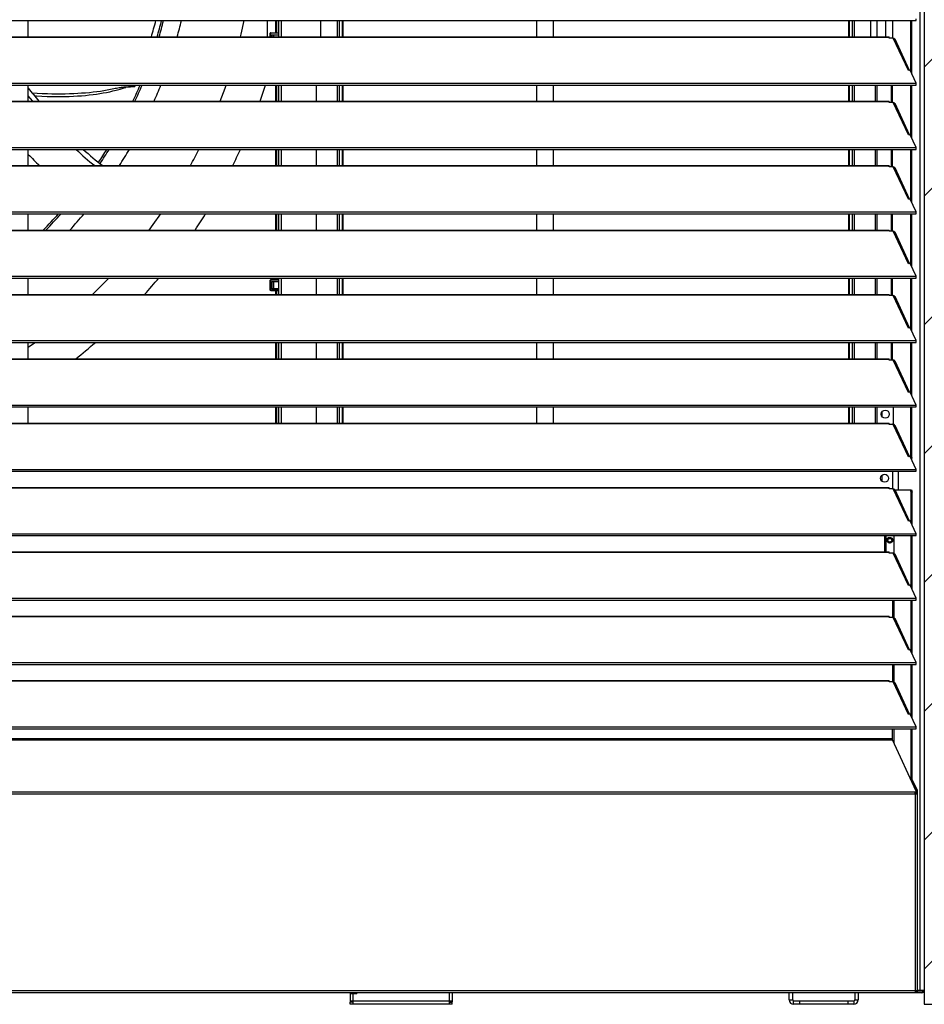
# Model space of a CAD drawing. Header units: millimetres. Extents: x 0 to 39025, y 0 to 11880.
# Tile 36 of 40: x 24499 to 25286, y 8254 to 9112. Entities that reach past the tile are written whole.
import ezdxf

# ---------------------------------------------------------------- set-up
doc = ezdxf.new("R2010")
doc.units = ezdxf.units.MM
doc.layers.add('ODMIKI funkcionalni', color=253, linetype='Continuous')

msp = doc.modelspace()

# ---------------------------------------------------------------- hatches: boundary and pattern name
at = {"layer": 'ODMIKI funkcionalni'}
h = msp.add_hatch(dxfattribs=at)
h.set_pattern_fill('ANSI31', color=256, scale=25)
h.set_pattern_definition([(45, (13828.614, -4969.06), (-56.1266, 56.1266), [])])
h.paths.add_polyline_path([(26086.41, 10839.92), (23111.41, 10839.92), (23111.41, 8254.15), (23711.26, 8254.15), (23711.26, 9839.95), (25286.46, 9839.95), (25286.46, 8254.15), (26086.41, 8254.15)])

# ---------------------------------------------------------------- linework, layer by layer
at = {"color": 7, "linetype": 'Continuous', "lineweight": 25}
for p, q in [((25282.51, 9825.11), (25282.51, 8266.15)), ((25286.41, 9828.14), (25286.41, 8266.15)), ((23718.49, 9111.19), (25279.34, 9111.19)), ((24506.41, 9097.04), (24506.41, 9111.19)), ((24722.31, 9111.19), (24722.31, 9100.57)), ((24723.81, 9111.19), (24723.81, 9100.57)), ((24724.11, 9111.19), (24724.11, 9097.04)), ((24761.11, 9097.04), (24761.11, 9111.19)), ((24948.71, 9111.19), (24948.71, 9097.04)), ((24963.71, 9097.04), (24963.71, 9111.19)), ((25239.61, 9111.19), (25239.61, 9097.04)), ((25245.41, 9097.04), (25245.41, 9111.19)), ((25252.96, 9097.04), (25252.96, 9111.19)), ((25259.11, 9095.95), (25259.11, 9111.19)), ((25274.71, 9066.65), (25274.71, 9111.19)), ((25275.66, 9064.61), (25275.66, 9111.19)), ((25279.34, 9111.19), (25279.34, 9112.83)), ((23741.91, 9097.04), (25255.91, 9097.04)), ((23741.91, 9096.75), (25255.91, 9096.75)), ((24717.01, 9097.04), (24717.01, 9100.19)), ((24717.5, 9100.19), (24717.38, 9100.19)), ((24717.51, 9100.57), (24717.39, 9100.57)), ((24724.11, 9100.19), (24717.5, 9100.19)), ((24717.51, 9100.57), (24724.11, 9100.57)), ((24718.4, 9098.92), (24724.11, 9098.92)), ((24718.4, 9098.92), (24718.4, 9097.04)), ((24720.05, 9098.61), (24718.4, 9098.61)), ((24720.05, 9097.04), (24720.05, 9098.61)), ((24724.11, 9100.57), (24724.11, 9100.19)), ((24724.11, 9100.19), (24724.11, 9098.92)), ((25255.91, 9095.95), (25255.91, 9097.04)), ((25259.39, 9095.95), (25255.91, 9095.95)), ((25272.59, 9067.69), (25259.39, 9095.95)), ((25273.67, 9067.86), (25260.96, 9095.07)), ((25274.11, 9067.92), (25272.59, 9067.69)), ((25279.34, 9056.74), (25274.11, 9067.92)), ((23718.49, 9056.74), (25279.34, 9056.74)), ((23718.49, 9055.1), (25279.34, 9055.1)), ((24506.41, 9040.95), (24506.41, 9055.1)), ((24599.27, 9053.84), (24599.77, 9055.1)), ((24722.31, 9055.1), (24722.31, 9040.95)), ((24723.81, 9055.1), (24723.81, 9040.95)), ((24724.11, 9055.1), (24724.11, 9040.95)), ((24757.11, 9055.1), (24757.11, 9040.95)), ((24948.71, 9055.1), (24948.71, 9040.95)), ((24963.71, 9040.95), (24963.71, 9055.1)), ((25243.61, 9055.1), (25243.61, 9040.95)), ((25245.41, 9040.95), (25245.41, 9055.1)), ((25274.71, 9010.56), (25274.71, 9055.1)), ((25275.66, 9008.52), (25275.66, 9055.1)), ((25279.34, 9055.1), (25279.34, 9056.74)), ((23741.91, 9040.95), (25255.91, 9040.95)), ((23741.91, 9040.66), (25255.91, 9040.66)), ((25255.91, 9039.86), (25255.91, 9040.95)), ((25259.39, 9039.86), (25255.91, 9039.86)), ((25272.59, 9011.6), (25259.39, 9039.86)), ((25273.67, 9011.77), (25260.96, 9038.98)), ((25274.11, 9011.83), (25272.59, 9011.6)), ((25279.34, 9000.65), (25274.11, 9011.83)), ((23718.49, 9000.65), (25279.34, 9000.65)), ((23718.49, 8999.01), (25279.34, 8999.01)), ((24506.41, 8984.86), (24506.41, 8999.01)), ((24722.31, 8999.01), (24722.31, 8984.86)), ((24723.81, 8999.01), (24723.81, 8984.86)), ((24724.11, 8999.01), (24724.11, 8984.86)), ((24757.11, 8999.01), (24757.11, 8984.86)), ((24948.71, 8999.01), (24948.71, 8984.86)), ((24963.71, 8984.86), (24963.71, 8999.01)), ((25243.61, 8999.01), (25243.61, 8984.86)), ((25245.41, 8984.86), (25245.41, 8999.01)), ((25274.71, 8954.47), (25274.71, 8999.01)), ((25275.66, 8952.43), (25275.66, 8999.01)), ((25279.34, 8999.01), (25279.34, 9000.65)), ((23741.91, 8984.86), (25255.91, 8984.86)), ((23741.91, 8984.57), (25255.91, 8984.57)), ((25255.91, 8983.77), (25255.91, 8984.86)), ((25259.39, 8983.77), (25255.91, 8983.77)), ((25272.59, 8955.51), (25259.39, 8983.77)), ((25273.67, 8955.68), (25260.96, 8982.89)), ((25274.11, 8955.74), (25272.59, 8955.51)), ((25279.34, 8944.56), (25274.11, 8955.74)), ((23718.49, 8944.56), (25279.34, 8944.56)), ((23718.49, 8942.92), (25279.34, 8942.92)), ((24506.41, 8928.77), (24506.41, 8942.92)), ((24722.31, 8942.92), (24722.31, 8928.77)), ((24723.81, 8942.92), (24723.81, 8928.77)), ((24724.11, 8942.92), (24724.11, 8928.77)), ((24757.11, 8942.92), (24757.11, 8928.77)), ((24948.71, 8942.92), (24948.71, 8928.77)), ((24963.71, 8928.77), (24963.71, 8942.92)), ((25243.61, 8942.92), (25243.61, 8928.77)), ((25245.41, 8928.77), (25245.41, 8942.92)), ((25274.71, 8898.38), (25274.71, 8942.92)), ((25275.66, 8896.34), (25275.66, 8942.92)), ((25279.34, 8942.92), (25279.34, 8944.56)), ((23741.91, 8928.77), (25255.91, 8928.77)), ((23741.91, 8928.48), (25255.91, 8928.48)), ((25255.91, 8927.68), (25255.91, 8928.77)), ((25259.39, 8927.68), (25255.91, 8927.68)), ((25272.59, 8899.42), (25259.39, 8927.68)), ((25273.67, 8899.59), (25260.96, 8926.8)), ((25274.11, 8899.65), (25272.59, 8899.42)), ((25279.34, 8888.47), (25274.11, 8899.65)), ((23718.49, 8888.47), (25279.34, 8888.47)), ((25279.34, 8886.83), (25279.34, 8888.47)), ((23718.49, 8886.83), (25279.34, 8886.83)), ((24506.41, 8872.68), (24506.41, 8886.83)), ((24717.01, 8876.3), (24717.01, 8885.19)), ((24717.38, 8885.19), (24717.38, 8876.3)), ((24717.5, 8885.19), (24717.38, 8885.19)), ((24717.51, 8885.57), (24717.39, 8885.57)), ((24724.11, 8885.19), (24717.5, 8885.19)), ((24717.51, 8885.57), (24724.11, 8885.57)), ((24718.4, 8883.92), (24724.11, 8883.92)), ((24718.4, 8883.92), (24718.4, 8877.57)), ((24720.05, 8883.61), (24718.4, 8883.61)), ((24720.05, 8877.89), (24720.05, 8883.61)), ((24722.31, 8886.83), (24722.31, 8885.57)), ((24723.81, 8886.83), (24723.81, 8885.57)), ((24724.11, 8886.83), (24724.11, 8872.68)), ((24724.11, 8885.57), (24724.11, 8885.19)), ((24724.11, 8885.19), (24724.11, 8883.92)), ((24757.11, 8886.83), (24757.11, 8872.68)), ((24948.71, 8886.83), (24948.71, 8872.68)), ((24963.71, 8872.68), (24963.71, 8886.83)), ((25243.61, 8886.83), (25243.61, 8872.68)), ((25245.41, 8872.68), (25245.41, 8886.83)), ((25274.71, 8842.29), (25274.71, 8886.83)), ((25275.66, 8840.25), (25275.66, 8886.83)), ((23741.91, 8872.68), (25255.91, 8872.68)), ((23741.91, 8872.39), (25255.91, 8872.39)), ((24567.58, 8877.88), (24562.31, 8872.68)), ((24717.5, 8876.3), (24717.38, 8876.3)), ((24717.51, 8875.92), (24717.39, 8875.92)), ((24724.11, 8876.3), (24717.5, 8876.3)), ((24717.51, 8875.92), (24724.11, 8875.92)), ((24717.51, 8875.92), (24717.51, 8875.92)), ((24718.4, 8877.89), (24720.05, 8877.89)), ((24724.11, 8877.57), (24718.4, 8877.57)), ((24722.31, 8875.92), (24722.31, 8872.68)), ((24723.81, 8875.92), (24723.81, 8872.68)), ((24724.11, 8877.57), (24724.11, 8876.3)), ((24724.11, 8876.3), (24724.11, 8875.92)), ((25255.91, 8871.59), (25255.91, 8872.68)), ((25259.39, 8871.59), (25255.91, 8871.59)), ((25272.59, 8843.33), (25259.39, 8871.59)), ((25273.67, 8843.5), (25260.96, 8870.71)), ((25274.11, 8843.56), (25272.59, 8843.33)), ((25279.34, 8832.38), (25274.11, 8843.56)), ((23718.49, 8832.38), (25279.34, 8832.38)), ((23718.49, 8830.74), (25279.34, 8830.74)), ((24506.41, 8816.59), (24506.41, 8830.74)), ((24722.31, 8830.74), (24722.31, 8816.59)), ((24723.81, 8830.74), (24723.81, 8816.59)), ((24724.11, 8830.74), (24724.11, 8816.59)), ((24757.11, 8830.74), (24757.11, 8816.59)), ((24948.71, 8830.74), (24948.71, 8816.59)), ((24963.71, 8816.59), (24963.71, 8830.74)), ((25243.61, 8830.74), (25243.61, 8816.59)), ((25245.41, 8816.59), (25245.41, 8830.74)), ((25274.71, 8786.2), (25274.71, 8830.74)), ((25275.66, 8784.16), (25275.66, 8830.74)), ((25279.34, 8830.74), (25279.34, 8832.38)), ((23741.91, 8816.59), (25255.91, 8816.59)), ((23741.91, 8816.3), (25255.91, 8816.3)), ((25255.91, 8815.5), (25255.91, 8816.59)), ((25259.39, 8815.5), (25255.91, 8815.5)), ((25272.59, 8787.24), (25259.39, 8815.5)), ((25273.67, 8787.41), (25260.96, 8814.62)), ((25274.11, 8787.47), (25272.59, 8787.24)), ((25279.34, 8776.29), (25274.11, 8787.47)), ((23718.49, 8776.29), (25279.34, 8776.29)), ((25279.34, 8774.65), (25279.34, 8776.29)), ((23718.49, 8774.65), (25279.34, 8774.65)), ((24506.41, 8760.5), (24506.41, 8774.65)), ((24722.31, 8774.65), (24722.31, 8760.5)), ((24723.81, 8774.65), (24723.81, 8760.5)), ((24724.11, 8774.65), (24724.11, 8760.5)), ((24757.11, 8774.65), (24757.11, 8760.5)), ((24948.71, 8774.65), (24948.71, 8760.5)), ((24963.71, 8760.5), (24963.71, 8774.65)), ((25243.61, 8774.65), (25243.61, 8760.5)), ((25245.41, 8760.5), (25245.41, 8774.65)), ((25249.81, 8766.03), (25249.81, 8770.61)), ((25259.76, 8759.38), (25259.76, 8774.65)), ((25274.71, 8730.62), (25274.71, 8774.65)), ((25275.66, 8730.62), (25275.66, 8774.65)), ((23741.91, 8760.5), (25255.91, 8760.5)), ((23741.91, 8760.21), (25255.91, 8760.21)), ((25255.91, 8759.41), (25255.91, 8760.5)), ((25259.39, 8759.41), (25255.91, 8759.41)), ((25259.04, 8759.41), (25259.76, 8760.12)), ((25272.59, 8731.15), (25259.39, 8759.41)), ((25273.67, 8731.32), (25260.96, 8758.53)), ((25274.11, 8731.38), (25272.59, 8731.15)), ((25279.34, 8720.2), (25274.11, 8731.38)), ((25274.61, 8730.31), (25274.71, 8730.62)), ((25274.71, 8730.62), (25275.66, 8730.62)), ((25275.66, 8730.62), (25275.18, 8729.09)), ((23718.49, 8720.2), (25279.34, 8720.2)), ((23718.49, 8718.56), (25279.34, 8718.56)), ((25258.68, 8718.56), (25258.68, 8703.32)), ((25263.72, 8718.56), (25263.72, 8702.37)), ((25279.34, 8718.56), (25279.34, 8720.2)), ((25249.81, 8709.65), (25249.81, 8715.25)), ((23741.91, 8704.41), (25255.91, 8704.41)), ((23741.91, 8704.12), (25255.91, 8704.12)), ((25255.91, 8703.32), (25255.91, 8704.41)), ((25259.39, 8703.32), (25255.91, 8703.32)), ((25272.59, 8675.06), (25259.39, 8703.32)), ((25273.67, 8675.23), (25260.96, 8702.44)), ((25260.99, 8702.37), (25275.31, 8702.37)), ((25274.97, 8700.37), (25274.36, 8702.37)), ((25274.97, 8673.45), (25274.97, 8700.37)), ((25275.93, 8700.37), (25274.97, 8700.37)), ((25275.31, 8702.37), (25275.93, 8700.37)), ((25275.93, 8671.41), (25275.93, 8700.37)), ((25274.11, 8675.29), (25272.59, 8675.06)), ((25279.34, 8664.11), (25274.11, 8675.29)), ((23718.49, 8664.11), (25279.34, 8664.11)), ((23718.49, 8662.47), (25279.34, 8662.47)), ((25251.68, 8662.47), (25251.68, 8648.32)), ((25253.03, 8662.47), (25253.03, 8648.98)), ((25254.46, 8658.45), (25254.84, 8658.45)), ((25258.08, 8658.45), (25258.46, 8658.45)), ((25260.16, 8647.08), (25260.16, 8662.47)), ((25274.97, 8617.36), (25274.97, 8662.47)), ((25275.93, 8615.32), (25275.93, 8662.47)), ((25279.34, 8662.47), (25279.34, 8664.11)), ((23741.91, 8648.32), (25255.91, 8648.32)), ((23741.91, 8648.03), (25255.91, 8648.03)), ((25253.03, 8648.98), (25253.68, 8648.32)), ((25255.91, 8647.23), (25255.91, 8648.32)), ((25259.39, 8647.23), (25255.91, 8647.23)), ((25272.59, 8618.97), (25259.39, 8647.23)), ((25273.67, 8619.14), (25260.96, 8646.35)), ((25274.11, 8619.2), (25272.59, 8618.97)), ((25279.34, 8608.02), (25274.11, 8619.2)), ((23718.49, 8608.02), (25279.34, 8608.02)), ((23718.49, 8606.38), (25279.34, 8606.38)), ((25258.68, 8606.38), (25258.68, 8591.14)), ((25260.16, 8590.99), (25260.16, 8606.38)), ((25274.97, 8561.27), (25274.97, 8606.38)), ((25275.93, 8559.23), (25275.93, 8606.38)), ((25279.34, 8606.38), (25279.34, 8608.02)), ((23741.91, 8592.23), (25255.91, 8592.23)), ((23741.91, 8591.94), (25255.91, 8591.94)), ((25255.91, 8591.14), (25255.91, 8592.23)), ((25259.39, 8591.14), (25255.91, 8591.14)), ((25272.59, 8562.88), (25259.39, 8591.14)), ((25273.67, 8563.05), (25260.96, 8590.26)), ((25274.11, 8563.11), (25272.59, 8562.88)), ((25279.34, 8551.93), (25274.11, 8563.11)), ((23718.49, 8551.93), (25279.34, 8551.93)), ((23718.49, 8550.29), (25279.34, 8550.29)), ((25258.68, 8550.29), (25258.68, 8535.05)), ((25260.16, 8534.9), (25260.16, 8550.29)), ((25274.97, 8505.18), (25274.97, 8550.29)), ((25275.93, 8503.14), (25275.93, 8550.29)), ((25279.34, 8550.29), (25279.34, 8551.93)), ((23741.91, 8536.14), (25255.91, 8536.14)), ((23741.91, 8535.85), (25255.91, 8535.85)), ((25255.91, 8535.05), (25255.91, 8536.14)), ((25259.39, 8535.05), (25255.91, 8535.05)), ((25272.59, 8506.79), (25259.39, 8535.05)), ((25273.67, 8506.96), (25260.96, 8534.17)), ((25274.11, 8507.02), (25272.59, 8506.79)), ((25279.34, 8495.84), (25274.11, 8507.02)), ((23718.49, 8495.84), (25279.34, 8495.84)), ((23718.49, 8494.2), (25279.34, 8494.2)), ((25258.68, 8484.59), (25258.68, 8494.2)), ((25260.16, 8481.39), (25260.16, 8494.2)), ((25274.97, 8450.04), (25274.97, 8494.2)), ((25275.93, 8450.04), (25275.93, 8494.2)), ((25279.34, 8494.2), (25279.34, 8495.84)), ((25258.68, 8485.41), (23739.15, 8485.41)), ((23739.15, 8484.59), (25258.68, 8484.59)), ((25279.46, 8439.81), (25258.68, 8484.59)), ((25279.47, 8440.35), (25274.97, 8450.04)), ((25275.93, 8450.04), (25274.97, 8450.04)), ((25280.42, 8440.35), (25275.93, 8450.04)), ((23717.43, 8437.45), (25280.39, 8437.45)), ((25278.52, 8439.09), (23719.3, 8439.09)), ((25278.66, 8437.45), (25278.66, 8264.15)), ((25279.47, 8440.35), (25280.42, 8440.35)), ((25279.49, 8438.84), (25279.49, 8439.66)), ((25279.61, 8438.37), (25279.61, 8439.51)), ((25280.56, 8439.51), (25279.61, 8439.51)), ((25279.61, 8438.37), (25280.56, 8438.37)), ((25280.66, 8438.15), (25279.66, 8438.15)), ((25280.56, 8438.37), (25280.56, 8439.51)), ((25280.66, 8265.4), (25280.66, 8438.15)), ((25284.41, 8264.15), (23713.41, 8264.15)), ((23719.16, 8266.15), (25278.66, 8266.15)), ((24786.53, 8264.15), (24786.53, 8256.4)), ((24792.53, 8263.15), (24786.53, 8263.15)), ((24788.53, 8264.15), (24788.53, 8263.15)), ((24789.33, 8254.15), (24789.33, 8263.15)), ((24792.53, 8263.15), (24792.53, 8264.15)), ((24875.53, 8264.15), (24875.53, 8256.4)), ((25168.91, 8257.95), (25168.91, 8264.15)), ((25171.91, 8257.95), (25171.91, 8264.15)), ((25225.91, 8264.15), (25225.91, 8257.95)), ((25228.91, 8264.15), (25228.91, 8257.95)), ((25280.56, 8265.25), (25278.66, 8265.25)), ((25278.66, 8265.15), (25284.41, 8265.15)), ((25280.56, 8265.15), (25280.56, 8264.15)), ((25286.41, 8266.15), (25280.66, 8266.15)), ((25282.31, 8264.15), (25282.31, 8265.15)), ((25284.41, 8265.15), (25284.41, 8264.15)), ((24875.53, 8256.95), (24786.53, 8256.95)), ((24788.53, 8256.4), (24786.53, 8256.4)), ((24786.53, 8254.15), (24786.53, 8256.15)), ((24789.33, 8256.15), (24786.53, 8256.15)), ((24875.53, 8254.15), (24786.53, 8254.15)), ((24788.53, 8256.95), (24788.53, 8256.4)), ((24872.73, 8256.95), (24872.73, 8254.15)), ((24872.73, 8256.15), (24875.53, 8256.15)), ((24873.53, 8256.95), (24873.53, 8256.4)), ((24873.53, 8256.4), (24875.53, 8256.4)), ((24875.53, 8254.15), (24875.53, 8256.15)), ((25168.91, 8257.95), (25171.91, 8257.95)), ((25172.71, 8254.15), (25172.71, 8257.15)), ((25172.71, 8257.15), (25225.11, 8257.15)), ((25225.11, 8254.15), (25172.71, 8254.15)), ((25177.71, 8257.15), (25177.71, 8254.15)), ((25220.11, 8254.15), (25220.11, 8257.15)), ((25225.11, 8257.15), (25225.11, 8254.15)), ((25225.91, 8257.95), (25228.91, 8257.95))]:
    msp.add_line(p, q, dxfattribs=at)
at = {"color": 8, "linetype": 'Continuous', "lineweight": 25}
for p, q in [((24721.51, 9111.19), (24721.51, 9100.57)), ((24726.41, 9111.19), (24726.41, 9097.04)), ((24775.41, 9111.19), (24775.41, 9097.04)), ((24777.04, 9111.19), (24777.04, 9097.04)), ((24779.73, 9111.19), (24779.73, 9097.04)), ((24780.29, 9111.19), (24780.29, 9097.04)), ((25220.43, 9111.19), (25220.43, 9097.04)), ((25221, 9111.19), (25221, 9097.04)), ((25223.69, 9111.19), (25223.69, 9097.04)), ((25225.31, 9111.19), (25225.31, 9097.04)), ((24717.38, 9100.19), (24717.38, 9097.04)), ((24721.51, 9055.1), (24721.51, 9040.95)), ((24726.41, 9055.1), (24726.41, 9040.95)), ((24775.41, 9055.1), (24775.41, 9040.95)), ((24777.04, 9055.1), (24777.04, 9040.95)), ((24779.73, 9055.1), (24779.73, 9040.95)), ((24780.29, 9055.1), (24780.29, 9040.95)), ((25220.43, 9055.1), (25220.43, 9040.95)), ((25221, 9055.1), (25221, 9040.95)), ((25223.69, 9055.1), (25223.69, 9040.95)), ((25225.31, 9055.1), (25225.31, 9040.95)), ((25257.96, 9039.86), (25257.96, 9055.1)), ((25258.91, 9039.86), (25258.91, 9055.1)), ((24721.51, 8999.01), (24721.51, 8984.86)), ((24726.41, 8999.01), (24726.41, 8984.86)), ((24775.41, 8999.01), (24775.41, 8984.86)), ((24777.04, 8999.01), (24777.04, 8984.86)), ((24779.73, 8999.01), (24779.73, 8984.86)), ((24780.29, 8999.01), (24780.29, 8984.86)), ((25220.43, 8999.01), (25220.43, 8984.86)), ((25221, 8999.01), (25221, 8984.86)), ((25223.69, 8999.01), (25223.69, 8984.86)), ((25225.31, 8999.01), (25225.31, 8984.86)), ((25257.96, 8983.77), (25257.96, 8999.01)), ((25258.91, 8983.77), (25258.91, 8999.01)), ((24721.51, 8942.92), (24721.51, 8928.77)), ((24726.41, 8942.92), (24726.41, 8928.77)), ((24775.41, 8942.92), (24775.41, 8928.77)), ((24777.04, 8942.92), (24777.04, 8928.77)), ((24779.73, 8942.92), (24779.73, 8928.77)), ((24780.29, 8942.92), (24780.29, 8928.77)), ((25220.43, 8942.92), (25220.43, 8928.77)), ((25221, 8942.92), (25221, 8928.77)), ((25223.69, 8942.92), (25223.69, 8928.77)), ((25225.31, 8942.92), (25225.31, 8928.77)), ((25257.96, 8927.68), (25257.96, 8942.92)), ((25258.91, 8927.68), (25258.91, 8942.92)), ((24721.51, 8886.83), (24721.51, 8885.57)), ((24726.41, 8886.83), (24726.41, 8872.68)), ((24775.41, 8886.83), (24775.41, 8872.68)), ((24777.04, 8886.83), (24777.04, 8872.68)), ((24779.73, 8886.83), (24779.73, 8872.68)), ((24780.29, 8886.83), (24780.29, 8872.68)), ((25220.43, 8886.83), (25220.43, 8872.68)), ((25221, 8886.83), (25221, 8872.68)), ((25223.69, 8886.83), (25223.69, 8872.68)), ((25225.31, 8886.83), (25225.31, 8872.68)), ((25257.96, 8871.59), (25257.96, 8886.83)), ((25258.91, 8871.59), (25258.91, 8886.83)), ((24721.51, 8875.92), (24721.51, 8872.68)), ((24721.51, 8830.74), (24721.51, 8816.59)), ((24726.41, 8830.74), (24726.41, 8816.59)), ((24775.41, 8830.74), (24775.41, 8816.59)), ((24777.04, 8830.74), (24777.04, 8816.59)), ((24779.73, 8830.74), (24779.73, 8816.59)), ((24780.29, 8830.74), (24780.29, 8816.59)), ((25220.43, 8830.74), (25220.43, 8816.59)), ((25221, 8830.74), (25221, 8816.59)), ((25223.69, 8830.74), (25223.69, 8816.59)), ((25225.31, 8830.74), (25225.31, 8816.59)), ((25257.96, 8815.5), (25257.96, 8830.74)), ((25258.91, 8815.5), (25258.91, 8830.74)), ((24721.51, 8774.65), (24721.51, 8760.5)), ((24726.41, 8774.65), (24726.41, 8760.5)), ((24775.41, 8774.65), (24775.41, 8760.5)), ((24777.04, 8774.65), (24777.04, 8760.5)), ((24779.73, 8774.65), (24779.73, 8760.5)), ((24780.29, 8774.65), (24780.29, 8760.5)), ((25220.43, 8774.65), (25220.43, 8760.5)), ((25221, 8774.65), (25221, 8760.5)), ((25223.69, 8774.65), (25223.69, 8760.5)), ((25225.31, 8774.65), (25225.31, 8760.5)), ((25279.61, 8438.37), (25279.61, 8437.72)), ((24872.73, 8264.15), (24872.73, 8256.95)), ((25279.61, 8265.54), (25279.61, 8265.25))]:
    msp.add_line(p, q, dxfattribs=at)
at = {"color": 7, "linetype": 'Continuous', "lineweight": 25, "flags": 128}
for points in [[(24691.04, 9097.04), (24691.59, 9099.31), (24694.28, 9111.19)], [(24714.61, 9097.04), (24714.61, 9108.4), (24714.61, 9111.19)], [(24717.01, 9100.19), (24717.04, 9100.19), (24717.12, 9100.19), (24717.24, 9100.19), (24717.38, 9100.19)], [(24509.73, 9048.28), (24513.98, 9048.01), (24518.56, 9047.78), (24523.13, 9047.61), (24526.99, 9047.52), (24530.83, 9047.47), (24534.64, 9047.46), (24538.43, 9047.51), (24542.19, 9047.6), (24545.92, 9047.74), (24549.4, 9047.92), (24552.84, 9048.14), (24556.26, 9048.4), (24559.63, 9048.71), (24562.96, 9049.07), (24566.07, 9049.45), (24569.15, 9049.87), (24572.18, 9050.34), (24575.16, 9050.84), (24578.1, 9051.39), (24581, 9051.98), (24582.07, 9052.21), (24583.16, 9052.44), (24584.28, 9052.67), (24585.43, 9052.88), (24586.61, 9053.07), (24587.56, 9053.21), (24588.53, 9053.32), (24589.52, 9053.42), (24590.52, 9053.5), (24591.52, 9053.55), (24592.35, 9053.59), (24593.17, 9053.61), (24593.98, 9053.62), (24594.76, 9053.63), (24595.51, 9053.64), (24596.24, 9053.66), (24596.9, 9053.68), (24597.53, 9053.7), (24598.13, 9053.74), (24598.71, 9053.78), (24599.27, 9053.84)], [(24511.78, 9045.7), (24513.64, 9045.58), (24518.26, 9045.35), (24522.85, 9045.18), (24526.73, 9045.09), (24530.59, 9045.04), (24534.43, 9045.05), (24538.24, 9045.1), (24542.01, 9045.21), (24545.76, 9045.36), (24549.25, 9045.56), (24552.71, 9045.81), (24556.13, 9046.1), (24559.51, 9046.44), (24562.84, 9046.84), (24565.83, 9047.24), (24568.78, 9047.68), (24571.69, 9048.17), (24574.55, 9048.7), (24577.36, 9049.28), (24580.12, 9049.9), (24582.83, 9050.57), (24583.98, 9050.87), (24585.12, 9051.18), (24586.24, 9051.49), (24587.35, 9051.81), (24588.21, 9052.06), (24589.06, 9052.31), (24589.9, 9052.56), (24590.73, 9052.81), (24591.32, 9052.99)], [(24673.48, 9040.95), (24677.7, 9052.39), (24678.65, 9055.1)], [(24510.24, 9040.95), (24508.39, 9043.27), (24506.41, 9045.78)], [(24611.63, 8928.77), (24615.23, 8933.66), (24621.78, 8942.92)], [(24567.58, 8877.88), (24576.12, 8886.64), (24576.3, 8886.83)], [(24717.01, 8885.19), (24717.04, 8885.19), (24717.12, 8885.19), (24717.24, 8885.19), (24717.38, 8885.19)], [(24717.01, 8876.3), (24717.04, 8876.3), (24717.12, 8876.3), (24717.24, 8876.3), (24717.38, 8876.3)], [(24512.5, 8830.74), (24511.8, 8830.23), (24506.41, 8826.38)], [(25278.52, 8439.09), (25278.68, 8439.1), (25278.84, 8439.13), (25278.99, 8439.17), (25279.12, 8439.22), (25279.24, 8439.28), (25279.34, 8439.36), (25279.41, 8439.44), (25279.46, 8439.53), (25279.49, 8439.63), (25279.49, 8439.72), (25279.46, 8439.81)], [(25279.49, 8438.84), (25279.49, 8438.81), (25279.46, 8438.71), (25279.41, 8438.62), (25279.34, 8438.54), (25279.24, 8438.47), (25279.12, 8438.4), (25278.99, 8438.35), (25278.84, 8438.31), (25278.68, 8438.28), (25278.6, 8438.27)], [(25279.61, 8265.25), (25279.66, 8265.36), (25279.65, 8265.47), (25279.58, 8265.59), (25279.47, 8265.7), (25279.31, 8265.81), (25279.11, 8265.92), (25278.89, 8266.04), (25278.66, 8266.15)], [(25280.56, 8265.25), (25280.62, 8265.3), (25280.65, 8265.36), (25280.66, 8265.42), (25280.63, 8265.47), (25280.58, 8265.53), (25280.51, 8265.59), (25280.4, 8265.64), (25280.28, 8265.7), (25280.13, 8265.75), (25279.96, 8265.81), (25279.77, 8265.87), (25279.57, 8265.92), (25279.35, 8265.98), (25279.13, 8266.04), (25278.89, 8266.09), (25278.66, 8266.15)]]:
    msp.add_lwpolyline(points, dxfattribs=at)
at = {"color": 7, "linetype": 'Continuous', "lineweight": 25}
for centre, radius in [((25252.46, 8768.32), 3.5), ((25251.91, 8712.45), 3.5), ((25256.41, 8658.48), 2.5), ((25256.46, 8658.45), 2.4), ((25256.46, 8658.45), 2), ((25256.46, 8658.45), 1.62)]:
    msp.add_circle(centre, radius, dxfattribs=at)
for centre, radius, start, end in [((23125.78, 9517.33), 1546, 344.22532, 344.76941), ((24237.01, 9208.45), 397.5, 343.72389, 345.83727), ((24237.01, 9208.45), 414.25, 344.39916, 346.42114), ((24717.39, 9100.19), 0.381, 90, 180), ((24721.35, 9100.28), 3.97, 175.74687, 181.254), ((25259.53, 9094.37), 1.58, 25.93591, 94.90548), ((25272.62, 9066.86), 1.41, 44.42319, 101.62594), ((25006.63, 9441.44), 633.64, 217.8676, 219.20127), ((24595.99, 9036.78), 16.87, 90.41697, 106.1062), ((24237.01, 9208.45), 397.5, 335.07868, 337.3076), ((24237.01, 9208.45), 414.25, 336.15052, 338.27299), ((24237.01, 9208.45), 500.1, 340.43204, 342.14334), ((25259.53, 9038.28), 1.58, 25.93591, 94.90548), ((25272.62, 9010.77), 1.41, 44.42319, 101.62594), ((24709.2, 9168.01), 233.54, 226.35666, 231.64907), ((24700.94, 9157.99), 216.29, 227.3102, 233.17243), ((24237.01, 9208.45), 397.5, 326.26784, 328.20439), ((24237.01, 9208.45), 414.25, 327.33429, 329.62973), ((24237.01, 9208.45), 467.5, 331.42827, 333.38469), ((24237.01, 9208.45), 500.1, 333.44336, 335.24152), ((25335.83, 9810.75), 1163.63, 224.53812, 225.21497), ((25259.53, 8982.19), 1.58, 25.93591, 94.90548), ((25272.62, 8954.68), 1.41, 44.42319, 101.62594), ((24237.01, 9208.45), 397.5, 315.28448, 318.0873), ((24237.01, 9208.45), 414.25, 317.53513, 320.13451), ((24237.01, 9208.45), 500.1, 325.99676, 327.93022), ((25259.53, 8926.1), 1.58, 25.93591, 94.90548), ((25272.62, 8898.59), 1.41, 44.42319, 101.62594), ((24237.01, 9208.45), 500.1, 317.825, 319.97594), ((24717.39, 8885.19), 0.381, 90, 180), ((24721.35, 8885.28), 3.97, 175.74687, 181.254), ((24717.39, 8876.3), 0.381, 180, 270), ((24720.71, 8876.2), 3.33, 178.21669, 184.78245), ((25259.53, 8870.01), 1.58, 25.93591, 94.90548), ((25272.62, 8842.5), 1.41, 44.42319, 101.62594), ((24237.01, 9208.45), 500.1, 308.41278, 310.95131), ((25259.53, 8813.92), 1.58, 25.93591, 94.90548), ((25272.62, 8786.41), 1.41, 44.42319, 101.62594), ((25259.53, 8757.83), 1.58, 25.93591, 94.90548), ((25272.62, 8730.32), 1.41, 44.42319, 101.62594), ((25259.53, 8701.74), 1.58, 25.93591, 94.90548), ((25272.62, 8674.23), 1.41, 44.42319, 101.62594), ((25256.46, 8658.45), 4.5, 139.76219, 220.23781), ((25259.53, 8645.65), 1.58, 25.93591, 94.90548), ((25272.62, 8618.14), 1.41, 44.42319, 101.62594), ((25259.53, 8589.56), 1.58, 25.93591, 94.90548), ((25272.62, 8562.05), 1.41, 44.42319, 101.62594), ((25259.53, 8533.47), 1.58, 25.93591, 94.90548), ((25272.62, 8505.96), 1.41, 44.42319, 101.62594), ((25238.53, 8434.88), 40.22, 3.66276, 6.00539), ((25277.46, 8439.59), 2.15, 358.07291, 20.71955), ((25278.41, 8439.59), 2.15, 358.07291, 20.71955), ((25284.41, 8266.15), 2, 270, 0), ((25284.41, 8266.15), 1, 270, 0), ((25172.71, 8257.95), 3.8, 180, 270), ((25172.71, 8257.95), 0.8, 180, 270), ((25225.11, 8257.95), 3.8, 270, 0), ((25225.11, 8257.95), 0.8, 270, 0)]:
    msp.add_arc(centre, radius, start, end, dxfattribs=at)
at = {"color": 8, "linetype": 'Continuous', "lineweight": 25}
for start, end in [(343.79138, 345.8956), (335.18605, 337.40423), (326.24994, 328.3476), (315.51293, 318.29448)]:
    msp.add_arc((24237.01, 9208.45), 399.11, start, end, dxfattribs=at)
at = {"color": 7, "linetype": 'Continuous', "lineweight": 25}
for major_axis, ratio, start_param, end_param in [((0, 1.4), 0.714074, 4.18879, 4.712389), ((1, 0), 0.700208, 0, 0.314159), ((2, 0), 0.700208, 5.759587, 6.283185), ((2, 0), 0.350104, 0, 0.314159)]:
    msp.add_ellipse((25278.66, 8438.15), major_axis=major_axis, ratio=ratio, start_param=start_param, end_param=end_param, dxfattribs=at)
at = {"layer": 'ODMIKI funkcionalni'}
for p, q in [((25286.46, 9839.95), (25286.46, 8254.15)), ((25286.46, 8254.15), (26086.41, 8254.15))]:
    msp.add_line(p, q, dxfattribs=at)

doc.saveas('drawing.dxf')
